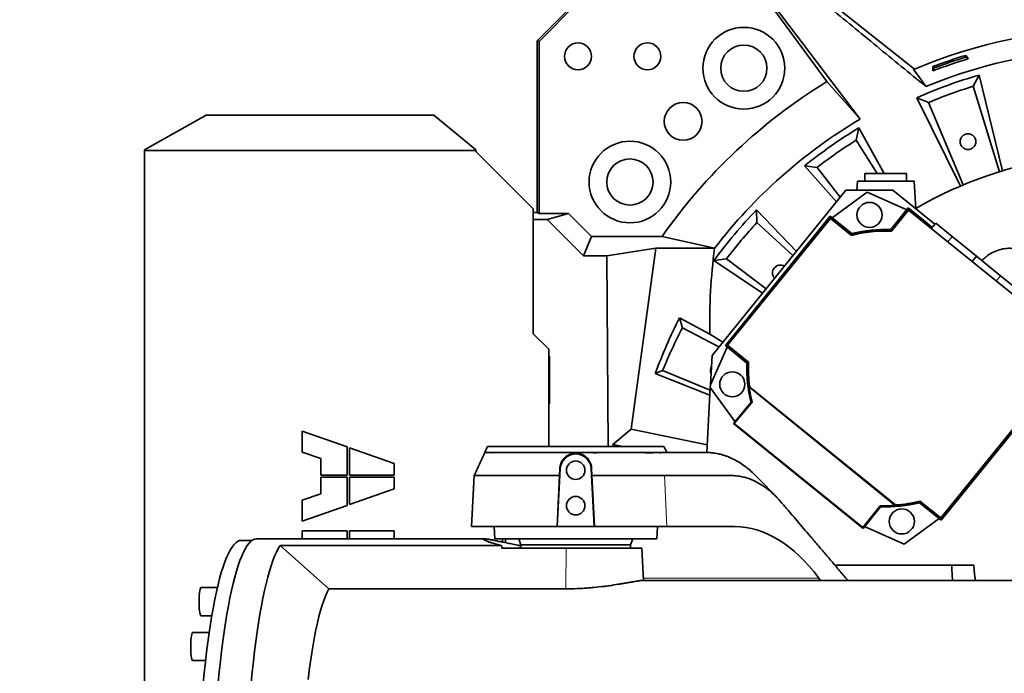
# Model space of a CAD drawing. Header units: millimetres. Extents: x 0 to 14900, y 0 to 10500.
# Tile 31 of 47: x 9917 to 10555, y 6565 to 6989. Entities that reach past the tile are written whole.
import ezdxf

# ---------------------------------------------------------------- set-up
doc = ezdxf.new("R2010")
doc.units = ezdxf.units.MM
doc.header["$LTSCALE"] = 25
doc.layers.add('THICK_LINE', color=7, linetype='Continuous')
doc.styles.add('SLDTEXTSTYLE0', font='TXT', dxfattribs={"width": 0.605})
doc.dimstyles.new('SLDDIMSTYLE2', dxfattribs={"dimtxt": 87.5, "dimasz": 87.5, "dimexe": 0, "dimexo": 0.0625, "dimgap": 21.875, "dimtad": 1, "dimdec": 4, "dimlfac": 25, "dimzin": 12, "dimdsep": 46, "dimtxsty": 'SLDTEXTSTYLE0', "dimsah": 1, "dimcen": 0.09, "dimadec": 1, "dimazin": 3, "dimtfac": 1, "dimtofl": 0, "dimtmove": 0, "dimatfit": 3, "dimfxl": 1, "dimfrac": 2, "dimtolj": 1, "dimtzin": 12, "dimarcsym": 0})

# ---------------------------------------------------------------- blocks, each defined once
blk = doc.blocks.new('_D_6')
at = {"layer": 'THICK_LINE'}
for p, q in [((7902.03, 7121.67), (7616.02, 7172.1)), ((13399.94, 6640.66), (13690.36, 6640.66))]:
    blk.add_line(p, q, dxfattribs=at)
blk.add_arc((10629.94, 6640.66), 3022.92, 0, 170, dxfattribs=at)
for points in [[(7652.95, 7165.58), (7681.67, 7249.18), (7657.11, 7253.87)], [(13652.86, 6640.66), (13664.1, 6728.33), (13639.1, 6727.97)]]:
    blk.add_solid(points, dxfattribs=at)
at = {"layer": 'THICK_LINE', "insert": (10779.39, 9775.28), "char_height": 87.5, "attachment_point": 1, "rotation": 355, "style": 'SLDTEXTSTYLE0'}
blk.add_mtext('170°', dxfattribs=at)
blk = doc.blocks.new('_D_7')
at = {"layer": 'THICK_LINE'}
for p, q in [((13399.94, 6640.66), (13690.36, 6640.66)), ((7902.03, 6159.65), (7616.02, 6109.22))]:
    blk.add_line(p, q, dxfattribs=at)
blk.add_arc((10629.94, 6640.66), 3022.92, 190, 0, dxfattribs=at)
for points in [[(13652.86, 6640.66), (13639.1, 6553.35), (13664.1, 6552.99)], [(7652.95, 6115.74), (7657.11, 6027.45), (7681.67, 6032.14)]]:
    blk.add_solid(points, dxfattribs=at)
at = {"layer": 'THICK_LINE', "insert": (10759.73, 3730.77), "char_height": 87.5, "attachment_point": 1, "rotation": 5, "style": 'SLDTEXTSTYLE0'}
blk.add_mtext('170°', dxfattribs=at)

msp = doc.modelspace()

# ---------------------------------------------------------------- linework, layer by layer
at = {"color": 7, "linetype": 'Continuous', "lineweight": 35}
for p, q in [((10277.7111867, 7001.0790536), (10252.4657133, 6975.8335802)), ((10278.1740557, 6999.9615889), (10253.583178, 6975.3707112)), ((10403.1017851, 6999.9615889), (10440.1732527, 6949.3141459)), ((10461.8083751, 6924.9588988), (10406.0078645, 6998.4873246)), ((10496.9265305, 6957.4132574), (10442.0311011, 7001.0790536)), ((10253.583178, 6975.3707112), (10252.4657133, 6975.8335802)), ((10252.4657133, 6864.4742354), (10252.4657133, 6975.8335802)), ((10253.583178, 6975.3707112), (10253.583178, 6863.6362859)), ((10530.2662543, 6966.3390435), (10530.1730349, 6965.1618889)), ((10532.1130565, 6964.2114821), (10530.1730349, 6965.1618889)), ((10508.9878459, 6959.053816), (10509.78299, 6958.1808162)), ((10509.78299, 6958.1808162), (10508.8325832, 6956.2407946)), ((10538.8724922, 6953.5627182), (10534.9914586, 6946.2663865)), ((10554.0871485, 6891.3600046), (10538.8724922, 6953.5627182)), ((10461.8083751, 6924.9588988), (10440.1732527, 6949.3141459)), ((10552.1908699, 6890.8752298), (10534.9914586, 6946.2663865)), ((10498.4742191, 6938.8589493), (10506.1372549, 6935.7643153)), ((10498.4742191, 6938.8589493), (10526.8297304, 6881.3734016)), ((10506.1372549, 6935.7643153), (10528.5664906, 6882.2766589)), ((10037.8860829, 6927.6063248), (9997.8860829, 6904.9486302)), ((10185.301635, 6927.6063248), (10037.8860829, 6927.6063248)), ((10212.3968569, 6905.3504774), (10185.301635, 6927.6063248)), ((10460.9884785, 6919.3451079), (10459.1281175, 6911.2929073)), ((10477.2706223, 6889.6600043), (10460.9884785, 6919.3451079)), ((10472.7774627, 6889.6600043), (10459.1281175, 6911.2929073)), ((9997.8860829, 6904.546783), (9997.8860829, 6904.9486302)), ((9997.8860829, 6904.546783), (9997.8860829, 6376.7732257)), ((9997.8860829, 6904.546783), (10212.6414699, 6904.546783)), ((10212.3968569, 6905.3504774), (10212.6414699, 6904.546783)), ((10249.8860829, 6866.6600043), (10212.8860829, 6903.6600043)), ((10425.7723586, 6894.6865152), (10433.975233, 6893.6806679)), ((10425.7723586, 6894.6865152), (10446.3653514, 6871.2091982)), ((10433.975233, 6893.6806679), (10448.9260589, 6874.3714087)), ((10464.8847626, 6889.6600043), (10464.8847626, 6884.6600043)), ((10478.3847626, 6889.6600043), (10464.8847626, 6889.6600043)), ((10491.8847626, 6889.6600043), (10478.3847626, 6889.6600043)), ((10491.8847626, 6884.6600043), (10491.8847626, 6889.6600043)), ((10460.0351285, 6884.6600043), (10459.6274318, 6878.8296701)), ((10496.7343966, 6884.6600043), (10460.0351285, 6884.6600043)), ((10497.9856571, 6866.7661459), (10496.7343966, 6884.6600043)), ((10452.5362879, 6878.8296701), (10365.7547044, 6771.6633395)), ((10466.349046, 6877.4761572), (10443.6308785, 6860.9704423)), ((10483.0884453, 6878.8296701), (10452.5362879, 6878.8296701)), ((10492.002498, 6866.0545044), (10466.349046, 6877.4761572)), ((10510.2630576, 6856.824103), (10483.0884453, 6878.8296701)), ((10249.8860829, 6785.6600043), (10249.8860829, 6866.6600043)), ((10249.8860829, 6864.4742354), (10252.4657133, 6864.4742354)), ((10253.583178, 6863.6362859), (10252.4657133, 6864.4742354)), ((10253.583178, 6863.6362859), (10272.7965146, 6863.6362859)), ((10258.8480468, 6859.8916991), (10272.7965146, 6863.6362859)), ((10272.7965146, 6863.6362859), (10287.5737938, 6848.8590067)), ((10394.6144674, 6866.1355683), (10394.9015596, 6857.8762429)), ((10420.4218785, 6839.1716773), (10394.6144674, 6866.1355683)), ((10493.0142534, 6867.3039182), (10481.6864863, 6853.3152909)), ((10493.1329474, 6866.17462), (10482.0571231, 6852.497116)), ((10482.1478719, 6852.2960389), (10493.1620789, 6865.8974519)), ((10493.1329474, 6866.17462), (10493.0142534, 6867.3039182)), ((10503.8671666, 6858.5154024), (10493.0142534, 6867.3039182)), ((10503.3727564, 6857.8825862), (10493.1329474, 6866.17462)), ((10493.1620789, 6865.8974519), (10575.5395509, 6799.1894904)), ((10258.8480468, 6859.8916991), (10249.8860829, 6859.8916991)), ((10282.3916181, 6836.3481278), (10258.8480468, 6859.8916991)), ((10442.3814647, 6861.9821977), (10374.4148625, 6778.0504339)), ((10442.5001587, 6860.8528995), (10375.5441607, 6778.1691279)), ((10375.8213288, 6778.1982594), (10442.5292903, 6860.5757313)), ((10418.1590144, 6836.3772728), (10394.9015596, 6857.8762429)), ((10442.5001587, 6860.8528995), (10442.3814647, 6861.9821977)), ((10456.370092, 6850.6544307), (10442.3814647, 6861.9821977)), ((10456.1776627, 6849.7770751), (10442.5001587, 6860.8528995)), ((10442.5292903, 6860.5757313), (10456.1307032, 6849.5615243)), ((10503.3727564, 6857.8825862), (10503.2514113, 6857.7272716)), ((10503.3727564, 6857.8825862), (10503.8671666, 6858.5154024)), ((10503.8671666, 6858.5154024), (10508.5571726, 6854.7175104)), ((10510.759794, 6857.4375213), (10507.9278522, 6853.9403644)), ((10510.759794, 6857.4375213), (10521.4677339, 6848.7664025)), ((10456.1776627, 6849.7770751), (10456.370092, 6850.6544307)), ((10482.0571231, 6852.497116), (10481.6864863, 6853.3152909)), ((10282.3916181, 6836.3481278), (10287.5737938, 6848.8590067)), ((10287.5737938, 6848.8590067), (10333.3868512, 6848.8590067)), ((10367.4437531, 6841.1600043), (10333.3868512, 6848.8590067)), ((10521.4677339, 6848.7664025), (10537.1827567, 6836.040628)), ((10297.6340871, 6836.3481278), (10329.3552175, 6841.1600043)), ((10313.299826, 6723.8845255), (10329.3552175, 6841.1600043)), ((10367.4437531, 6841.1600043), (10329.3552175, 6841.1600043)), ((10297.6340871, 6836.3481278), (10282.3916181, 6836.3481278)), ((10298.5060809, 6712.6600043), (10297.6340871, 6836.3481278)), ((10366.9804211, 6833.2025943), (10375.1641218, 6834.3540805)), ((10366.9804211, 6833.2025943), (10398.5240658, 6812.1301306)), ((10375.1641218, 6834.3540805), (10400.7596206, 6814.8908109)), ((10537.1827567, 6836.040628), (10534.3508149, 6832.5434711)), ((10537.1827567, 6836.040628), (10552.8977795, 6823.3148534)), ((10552.8977795, 6823.3148534), (10563.6057194, 6814.6437347)), ((10344.7238688, 6796.0676442), (10346.6887186, 6789.6566508)), ((10344.7238688, 6796.0676442), (10364.3959121, 6785.3468253)), ((10370.2760609, 6777.2467497), (10346.6887186, 6789.6566508)), ((10259.8860829, 6775.6600043), (10249.8860829, 6785.6600043)), ((10372.7362164, 6780.2847888), (10364.3959121, 6785.3468253)), ((10259.8860829, 6712.6600043), (10259.8860829, 6775.6600043)), ((10375.6642762, 6777.0386785), (10364.7519231, 6752.5291321)), ((10375.5441607, 6778.1691279), (10374.4148625, 6778.0504339)), ((10374.4148625, 6778.0504339), (10388.4034898, 6766.7226668)), ((10375.5441607, 6778.1691279), (10389.2216646, 6767.0933036)), ((10389.4227418, 6767.1840524), (10375.8213288, 6778.1982594)), ((10259.8860829, 6770.6613247), (10260.4088404, 6771.1840821)), ((10259.8860829, 6771.1840821), (10260.4088404, 6771.1840821)), ((10260.4088404, 6771.1840821), (10260.4088404, 6740.1359265)), ((10365.7547044, 6771.6633395), (10364.7519231, 6752.5291321)), ((10389.2216646, 6767.0933036), (10388.4034898, 6766.7226668)), ((10328.9715457, 6759.8240326), (10333.7118013, 6761.8275619)), ((10333.7118013, 6761.8275619), (10364.5774554, 6749.2000894)), ((10364.3989678, 6745.7943443), (10328.9715457, 6759.8240326)), ((10364.6617413, 6750.8083603), (10362.4519875, 6708.6437459)), ((10364.7519231, 6752.5291321), (10364.6617413, 6750.8083603)), ((10364.6617413, 6750.8083603), (10380.7483383, 6728.667059)), ((10389.9556553, 6750.9904335), (10390.0046519, 6751.0181382)), ((10484.6013486, 6674.3478622), (10389.9556553, 6750.9904335)), ((10484.6182609, 6674.4015483), (10390.0046519, 6751.0181382)), ((10484.6818587, 6674.6036257), (10390.1890906, 6751.1223605)), ((10580.8612714, 6748.5567017), (10514.1533099, 6666.1792298)), ((10514.1824415, 6665.9020617), (10581.1384395, 6748.5858333)), ((10514.3011355, 6664.7727635), (10582.2677377, 6748.7045273)), ((10391.06435, 6741.4062725), (10379.736583, 6727.4176452)), ((10380.192565, 6727.4655708), (10391.7617184, 6741.2531509)), ((10391.7617184, 6741.2531509), (10391.06435, 6741.4062725)), ((10259.8860829, 6740.658684), (10260.4088404, 6740.1359265)), ((10260.4088404, 6740.1359265), (10259.8860829, 6740.1359265)), ((10100.0497626, 6722.4700043), (10100.0497626, 6708.9700043)), ((10129.1422626, 6712.3007934), (10100.0497626, 6722.4700043)), ((10301.3847626, 6713.8148167), (10313.299826, 6723.8845255)), ((10362.7158982, 6713.6794621), (10313.299826, 6723.8845255)), ((10380.192565, 6727.4655708), (10379.736583, 6727.4176452)), ((10379.736583, 6727.4176452), (10463.6683468, 6659.4510429)), ((10463.6204212, 6659.907025), (10380.192565, 6727.4655708)), ((10129.1422626, 6694.0525043), (10129.1422626, 6712.3007934)), ((10130.6272626, 6711.7817153), (10130.6272626, 6694.0525043)), ((10159.7197626, 6701.6125043), (10130.6272626, 6711.7817153)), ((10334.598151, 6712.6600043), (10220.1713742, 6712.6600043)), ((10301.3847626, 6713.8148167), (10301.3929039, 6712.6600043)), ((10307.9340288, 6712.6600043), (10301.3847626, 6713.8148167)), ((10100.0497626, 6708.9700043), (10112.1997626, 6704.7230021)), ((10112.1997626, 6704.7230021), (10112.1997626, 6694.0525043)), ((10218.3819764, 6708.6600045), (10218.3606943, 6708.6051598)), ((10218.3819764, 6708.6600045), (10329.6477032, 6708.6600045)), ((10329.6477032, 6708.6600045), (10329.2753915, 6708.6347357)), ((10331.5184433, 6708.6330262), (10331.3113569, 6708.6600045)), ((10331.3113569, 6708.6600045), (10332.8008492, 6708.6600045)), ((10331.5184433, 6708.6330262), (10331.9114587, 6708.5589101)), ((10332.6775014, 6708.5589101), (10332.8100066, 6708.6385975)), ((10359.0945364, 6708.6600043), (10356.8515071, 6708.6600043)), ((10361.962271, 6708.6600043), (10359.0945364, 6708.6600043)), ((10362.0023437, 6708.6600043), (10361.962271, 6708.6600043)), ((10159.7197626, 6694.0525043), (10159.7197626, 6701.6125043)), ((10267.3418849, 6698.1863292), (10265.3752136, 6660.6600043)), ((10266.9446497, 6693.6600042), (10267.0726219, 6698.2004407)), ((10289.3943116, 6660.6600043), (10287.4276403, 6698.1863292)), ((10287.6969301, 6698.2004421), (10287.8247682, 6693.6600044)), ((10112.1997626, 6694.0525043), (10129.1422626, 6694.0525043)), ((10112.1997626, 6692.5675043), (10112.1997626, 6681.8970066)), ((10129.1422626, 6692.5675043), (10112.1997626, 6692.5675043)), ((10129.1422626, 6674.3192153), (10129.1422626, 6692.5675043)), ((10130.6272626, 6694.0525043), (10159.7197626, 6694.0525043)), ((10130.6272626, 6692.5675043), (10130.6272626, 6674.8382934)), ((10159.7197626, 6692.5675043), (10130.6272626, 6692.5675043)), ((10159.7197626, 6685.0075043), (10159.7197626, 6692.5675043)), ((10211.6036723, 6693.7559143), (10209.8691892, 6660.6600043)), ((10266.9445345, 6693.6559978), (10265.2924985, 6660.6600043)), ((10289.4770267, 6660.6600043), (10287.8249338, 6693.6571334)), ((10336.0745218, 6693.6600127), (10334.922579, 6693.6603909)), ((10130.6272626, 6674.8382934), (10159.7197626, 6685.0075043)), ((10112.1997626, 6681.8970066), (10100.0497626, 6677.6500043)), ((10100.0497626, 6677.6500043), (10100.0497626, 6664.1500043)), ((10100.0497626, 6664.1500043), (10129.1422626, 6674.3192153)), ((10474.7013473, 6674.0899637), (10463.6204212, 6659.907025)), ((10463.6683468, 6659.4510429), (10474.9961139, 6673.4396702)), ((10474.7013473, 6674.0899637), (10474.9961139, 6673.4396702)), ((10484.6182609, 6674.4015483), (10484.6013486, 6674.3478622)), ((10500.5049375, 6676.977886), (10500.3125082, 6676.1005305)), ((10500.3125082, 6676.1005305), (10514.3011355, 6664.7727635)), ((10500.5049375, 6676.977886), (10514.1824415, 6665.9020617)), ((10514.1533099, 6666.1792298), (10500.551897, 6677.1934369)), ((10490.3335542, 6649.278804), (10513.0517217, 6665.7845188)), ((10514.1824415, 6665.9020617), (10514.3011355, 6664.7727635)), ((10209.8691892, 6660.6600043), (10265.2924985, 6660.6600043)), ((10224.4655003, 6660.6600043), (10224.8847626, 6652.6600043)), ((10265.2924985, 6660.6600043), (10265.3752136, 6660.6600043)), ((10265.3752136, 6660.6600043), (10289.3943116, 6660.6600043)), ((10289.3943116, 6660.6600043), (10289.4770267, 6660.6600043)), ((10289.4770267, 6660.6600043), (10336.4352136, 6660.6600043)), ((10329.8847626, 6652.6600043), (10330.3040248, 6660.6600043)), ((10336.4352136, 6660.6600043), (10380.6314935, 6660.6600043)), ((10463.6204212, 6659.907025), (10463.6683468, 6659.4510429)), ((10464.6801022, 6660.7004567), (10490.3335542, 6649.278804)), ((10218.0252586, 6652.6600043), (10070.512814, 6652.6600043)), ((10100.0497626, 6657.9400043), (10100.0497626, 6652.6600043)), ((10129.1422626, 6657.9400043), (10100.0497626, 6657.9400043)), ((10129.1422626, 6652.6600043), (10129.1422626, 6657.9400043)), ((10130.6272626, 6657.9400043), (10130.6272626, 6652.6600043)), ((10159.7197626, 6657.9400043), (10130.6272626, 6657.9400043)), ((10159.7197626, 6652.6600043), (10159.7197626, 6657.9400043)), ((10329.8847626, 6652.6600043), (10224.8847626, 6652.6600043)), ((10229.8847626, 6652.6600043), (10229.8847626, 6650.5490661)), ((10231.8847626, 6652.6600043), (10231.8847626, 6650.1385769)), ((10240.4288816, 6652.6600043), (10241.8847626, 6648.6600043)), ((10312.8847626, 6648.6600043), (10314.3406435, 6652.6600043)), ((10067.5859993, 6651.6600043), (10060.617575, 6651.6600043)), ((10229.3400798, 6648.228231), (10085.7133429, 6648.228231)), ((10085.7133429, 6648.228231), (10117.341348, 6620.1754881)), ((10229.4099824, 6646.6600043), (10271.2372096, 6646.6600043)), ((10241.8847626, 6648.6600043), (10241.8847626, 6646.6600043)), ((10312.8847626, 6648.6600043), (10241.8847626, 6648.6600043)), ((10312.8847626, 6646.6600043), (10312.8847626, 6648.6600043)), ((10321.2953548, 6625.6600043), (10320.194585, 6646.6637953)), ((10445.3309595, 6635.6600043), (10535.5171304, 6635.6600043)), ((10434.9602256, 6627.2318985), (10436.1303992, 6625.6600043)), ((10045.0545162, 6621.0276026), (10034.4847352, 6621.0276026)), ((10117.341348, 6620.1754881), (10271.036826, 6620.1754881)), ((10610.8937071, 6625.6600043), (10320.8176058, 6625.6600043)), ((10034.4847352, 6602.7576026), (10041.4330209, 6602.7576026)), ((10039.7331207, 6591.9130597), (10029.092044, 6591.9130597)), ((10029.092044, 6573.6430597), (10037.3834274, 6573.6430597))]:
    msp.add_line(p, q, dxfattribs=at)
at = {"color": 8, "linetype": 'Continuous', "lineweight": 18}
for p, q in [((10521.4677339, 6848.7664025), (10518.6357921, 6845.2692457)), ((10552.8977795, 6823.3148534), (10550.0658377, 6819.8176966)), ((10267.3418849, 6698.1863292), (10267.0726219, 6698.2004407)), ((10287.4276403, 6698.1863292), (10287.6969301, 6698.2004421)), ((10336.4352136, 6660.6600043), (10334.9225876, 6693.6602017)), ((10271.2372096, 6646.6600043), (10271.036826, 6620.1754881)), ((10321.2129747, 6627.2318985), (10434.9602256, 6627.2318985))]:
    msp.add_line(p, q, dxfattribs=at)
at = {"color": 7, "linetype": 'Continuous', "lineweight": 35, "flags": 128}
for points in [[(10530.2662543, 6966.3390435), (10531.1890237, 6965.2755672), (10532.1130565, 6964.2114821)], [(10508.8325832, 6956.2407946), (10508.9105271, 6957.6479329), (10508.9878459, 6959.053816)], [(10496.4861942, 6957.2280645), (10500.4264397, 6951.6814908), (10504.3634695, 6946.1431273)], [(10070.512814, 6652.6600043), (10069.2838077, 6652.4840306), (10068.0569011, 6651.9564099), (10066.8341903, 6651.0780437), (10065.6177645, 6649.8504328), (10064.4097017, 6648.2756745), (10063.212066, 6646.3564591), (10062.0269035, 6644.0960657), (10060.8562391, 6641.4983561), (10059.7020728, 6638.5677685), (10058.5663764, 6635.3093096), (10057.4510903, 6631.7285466), (10056.3581199, 6627.8315971), (10055.2893326, 6623.6251189), (10054.2465544, 6619.1162988), (10053.2315668, 6614.3128401), (10052.2461039, 6609.2229493), (10051.2918494, 6603.8553224), (10050.3704336, 6598.2191299), (10049.4834307, 6592.3240012), (10048.6323561, 6586.1800081), (10047.818664, 6579.7976473), (10047.0437444, 6573.1878231), (10046.3089213, 6566.3618283), (10045.6154502, 6559.3313249)], [(10035.8410721, 6558.7843767), (10036.5311769, 6565.7807515), (10037.2624329, 6572.5736104), (10038.0335907, 6579.1513481), (10038.8433329, 6585.5027265), (10039.690276, 6591.6168945), (10040.5729731, 6597.483406), (10041.489916, 6603.0922383), (10042.4395382, 6608.4338087), (10043.4202173, 6613.4989914), (10044.4302778, 6618.2791324), (10045.467994, 6622.766065), (10046.531593, 6626.9521233), (10047.6192577, 6630.8301556), (10048.7291297, 6634.3935363), (10049.859313, 6637.6361774), (10051.0078766, 6640.5525389), (10052.1728582, 6643.1376382), (10053.3522675, 6645.3870588), (10054.5440894, 6647.2969576), (10055.7462878, 6648.8640715), (10056.9568087, 6650.0857232), (10058.1735839, 6650.9598254), (10059.3945347, 6651.4848848), (10060.617575, 6651.6600043)], [(10085.7133429, 6648.228231), (10084.5169957, 6646.3014543), (10083.3331545, 6644.034153), (10082.1638388, 6641.4301943), (10081.0110429, 6638.4940198), (10079.8767331, 6635.2306377), (10078.7628443, 6631.6456142), (10077.6712763, 6627.7450642), (10076.6038911, 6623.5356409), (10075.5625092, 6619.0245241), (10074.5489069, 6614.2194085), (10073.5648131, 6609.1284899), (10072.6119064, 6603.760452), (10071.691812, 6598.1244508), (10070.8060995, 6592.2300995), (10069.9562794, 6586.0874521), (10069.1438014, 6579.7069859), (10068.3700513, 6573.099584), (10067.6363489, 6566.2765165), (10066.9439455, 6559.2494214)], [(10535.5171304, 6635.6600043), (10536.0157617, 6629.7576801), (10536.5828333, 6625.6600043)], [(10034.4847352, 6621.0276026), (10034.3379476, 6620.9708425), (10034.0850793, 6620.5980483), (10033.8475696, 6619.8907086), (10033.6345457, 6618.8760062), (10033.4541942, 6617.5929356), (10033.3134458, 6616.0908043), (10033.2177093, 6614.4273385), (10033.170664, 6612.6664642), (10033.1741177, 6610.8758508), (10033.2279376, 6609.1243107), (10033.3300557, 6607.4791544), (10033.4765473, 6606.0036045), (10033.6617831, 6604.7543655), (10033.8786445, 6603.7794449)], [(10117.341348, 6620.1754881), (10116.2249907, 6618.0304105), (10115.1236349, 6615.540916), (10114.0394943, 6612.7120079), (10112.9747476, 6609.5493717), (10111.9315347, 6606.0593635), (10110.9119524, 6602.2489975), (10109.9180497, 6598.1259317), (10108.9518242, 6593.6984526), (10108.0152177, 6588.9754584), (10107.1101127, 6583.9664414), (10106.2383282, 6578.6814685), (10105.4016162, 6573.1311614), (10104.6016585, 6567.326675), (10103.8400628, 6561.279675)], [(10033.8786445, 6603.7794449), (10034.1187976, 6603.1163084), (10034.3730135, 6602.79044), (10034.4847352, 6602.7576026)], [(10029.092044, 6591.9130597), (10028.9182158, 6591.8333608), (10028.6665131, 6591.4244665), (10028.4311633, 6590.6832955), (10028.2212109, 6589.6383308), (10028.044724, 6588.3297297), (10027.9084851, 6586.807781), (10027.8177297, 6585.1309725), (10027.7759454, 6583.3637428), (10027.7847381, 6581.5740056), (10027.8437698, 6579.8305395), (10027.950772, 6578.200345), (10028.1016327, 6576.7460695), (10028.2905543, 6575.5236), (10028.5102767, 6574.5799153), (10028.752356, 6573.9512808), (10029.0074894, 6573.6618543), (10029.092044, 6573.6430597)]]:
    msp.add_lwpolyline(points, dxfattribs=at)
at = {"color": 7, "linetype": 'Continuous', "lineweight": 35}
for centre, radius in [((10386.380191, 6958.0013404), 26.5), ((10278.8847626, 6965.6600043), 8.75), ((10323.8847626, 6965.6600043), 8.75), ((10386.380191, 6958.0013404), 15), ((10347.0420501, 6923.5027168), 12.25), ((10531.7249814, 6910.3517865), 5.1), ((10312.5434265, 6884.1645759), 26.5), ((10312.5434265, 6884.1645759), 15), ((10467.8884538, 6862.8296701), 8.135), ((10378.8891106, 6752.9246343), 8.135), ((10277.3847626, 6697.1600043), 6), ((10277.3847626, 6674.1600043), 6), ((10488.7941464, 6663.925291), 8.135)]:
    msp.add_circle(centre, radius, dxfattribs=at)
for centre, radius, start, end in [((10629.8847626, 6640.6600043), 343.5265853, 79.2583582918, 112.8500639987), ((10629.8847626, 6640.6600043), 330.2658527, 78.8261467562, 112.3374842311), ((10629.8847626, 6640.6600043), 340.5740503, 107.0077921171, 110.7922078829), ((10629.8847626, 6640.6600043), 339.4759222, 107.080950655, 110.719049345), ((10629.8847626, 6640.6600043), 338.00128, 106.813916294, 110.986083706), ((10629.8847626, 6640.6600043), 325.8701302, 106.2178345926, 113.7821654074), ((10629.8847626, 6640.6600043), 362.2952333, 121.5765915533, 144.9237063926), ((10629.8847626, 6640.6600043), 320, 107.25, 112.75), ((10629.8847626, 6640.6600043), 330.2658527, 120.5914123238, 142.62085225), ((10629.8847626, 6640.6600043), 325.8701302, 121.2178345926, 128.7821654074), ((10629.8847626, 6640.6600043), 320, 122.25, 127.75), ((10629.8847626, 6640.6600043), 262, 75.9737498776, 120.2319095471), ((10629.8847626, 6640.6600043), 325.8701302, 136.2178345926, 143.7821654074), ((10629.8847626, 6640.6600043), 320, 137.25, 142.75), ((10478.3413001, 6763.3774806), 89, 87.5486848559, 104.4513151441), ((10478.3413001, 6763.3774806), 89.197067, 87.6124483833, 104.3875516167), ((10478.3413001, 6763.3774806), 90, 87.8698976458, 104.1301023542), ((10410.0300074, 6825.1400483), 5.1, 59.5063795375, 222.4936204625), ((10629.8847626, 6640.6600043), 320, 152.25, 157.75), ((10478.3413001, 6763.3774806), 89.197067, 177.6124483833, 187.9646558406), ((10478.3413001, 6763.3774806), 89, 177.5486848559, 187.9146599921), ((10369.7744277, 6761.9514454), 5.1, 149.4693690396, 204.5306309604), ((10478.3413001, 6763.3774806), 90, 177.8698976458, 194.1301023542), ((10493.1167835, 6588.1577814), 300, 155.4802168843, 156.3171250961), ((10061.6527416, 6588.1577814), 300, 23.6828749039, 24.5197831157), ((10277.3847626, 6697.6600043), 10.05666, 3, 177), ((10478.3413001, 6763.3774806), 90, 267.8698976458, 284.1301023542), ((10478.3413001, 6763.3774806), 89.197067, 274.0353441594, 284.3875516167), ((10478.3413001, 6763.3774806), 89, 274.0853400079, 284.4513151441)]:
    msp.add_arc(centre, radius, start, end, dxfattribs=at)
for centre, major_axis, ratio, start_param, end_param in [((10629.8847626, 6794.0320721), (0, 306.6983704), 0.8659823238, 1.4165229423, 1.5991186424), ((10629.8847626, 6650.4655921), (0, 320.30138), 0.999531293, 1.0988976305, 1.2223652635), ((10477.3731264, 6762.1818856), (55.4666333, 68.4955877), 0.9998476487, 2.3787290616, 2.4911609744), ((10477.3731264, 6762.1818856), (55.4666333, 68.4955877), 0.9998476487, 3.7920243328, 3.9044562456), ((10214.7268829, 6510.6600043), (9.8906175, 149.9517985), 0.3844434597, 0.0026008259, 0.0253519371), ((10389.6195906, 6510.6600043), (-12.9305036, 149.8304183), 0.5514573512, 5.5549515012, 6.2356299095), ((10277.3847626, 7459.1765402), (8.6855035, 1144.8681127), 0.0518557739, 2.3583240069, 2.3602664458), ((10277.3847626, 7459.1765402), (-8.6855035, 1144.8681127), 0.0518557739, 2.3575372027, 2.3594796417), ((10629.8847626, 6636.175831), (0, 108.7662599), 0.9991497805, 1.5755388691, 1.6676303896)]:
    msp.add_ellipse(centre, major_axis=major_axis, ratio=ratio, start_param=start_param, end_param=end_param, dxfattribs=at)
for points, knots in [([(10441.01809, 6998.1782353), (10451.5424454, 6989.5282292), (10472.5918537, 6972.2276435), (10493.7726969, 6954.8381582), (10504.3634695, 6946.1431273)], [0, 0, 0, 0, 0.499983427, 1, 1, 1, 1]), ([(10212.8860829, 6903.6600043), (10212.8444086, 6903.8083924), (10212.7614985, 6904.1036067), (10212.6813381, 6904.3995795), (10212.6414699, 6904.546783)], [0, 0, 0, 0, 0.5026451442, 1, 1, 1, 1]), ([(10632.4385807, 6762.8047132), (10631.5641762, 6763.6699997), (10628.6616644, 6766.542245), (10624.9483513, 6770.6301454), (10621.3237626, 6774.8072669), (10618.8915529, 6777.7572716), (10616.579557, 6780.6911059), (10614.1631581, 6783.895198), (10611.4299269, 6787.6707335), (10608.5890538, 6791.7433331), (10605.740089, 6795.9243621), (10602.9536285, 6800.0522728), (10600.0657463, 6804.3095824), (10597.2301576, 6808.4158033), (10594.6127343, 6812.0920859), (10592.4547696, 6815.0239274), (10590.7351535, 6817.3044318), (10589.429967, 6819.0137664), (10588.3468273, 6820.4209364), (10587.3452771, 6821.7147401), (10586.1300131, 6823.2738765), (10584.4947646, 6825.3076207), (10582.3907473, 6827.7478158), (10579.9608394, 6830.3081658), (10577.6032357, 6832.559097), (10575.5563779, 6834.3107707), (10573.9095633, 6835.5837972), (10572.434539, 6836.6122785), (10571.0543038, 6837.4786162), (10569.4896985, 6838.3559771), (10567.6797886, 6839.2206097), (10565.4613176, 6840.0647824), (10562.8838802, 6840.7692028), (10559.7386849, 6841.2056033), (10556.0267805, 6841.1386539), (10551.8436705, 6840.2865597), (10547.4245287, 6838.4222302), (10543.5917337, 6835.9980192), (10541.510981, 6833.9881031), (10540.6963698, 6833.2012243)], [0, 0, 0, 0, 0.0319913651, 0.106192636, 0.1394157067, 0.1707118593, 0.2000804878, 0.2304732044, 0.2672384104, 0.3101100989, 0.3477183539, 0.3884293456, 0.4318314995, 0.4742039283, 0.5101025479, 0.5399515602, 0.5589821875, 0.5749479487, 0.5879533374, 0.5983619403, 0.612232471, 0.6313509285, 0.6554132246, 0.6839094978, 0.7110783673, 0.7287645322, 0.744155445, 0.7573747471, 0.7684950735, 0.7797502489, 0.7960683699, 0.8118736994, 0.8308908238, 0.8533260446, 0.8792888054, 0.9086979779, 0.9412731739, 0.9770085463, 1, 1, 1, 1]), ([(10218.3650911, 6708.6164905), (10217.2626645, 6706.1424635), (10215.0180989, 6701.1052884), (10212.7220519, 6696.1064665), (10211.5537167, 6693.5628343)], [0, 0, 0, 0, 0.491153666, 1, 1, 1, 1]), ([(10218.3800598, 6708.5977807), (10218.3825738, 6708.6015945), (10218.3885657, 6708.6106846), (10218.5907034, 6708.6271323), (10218.7080325, 6708.6366793)], [0, 0, 0, 0, 0.4195582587, 1, 1, 1, 1]), ([(10219.0173482, 6708.6391816), (10218.9600891, 6708.6400624), (10218.8455708, 6708.6418242), (10218.7538786, 6708.6383942), (10218.7080325, 6708.6366793)], [0, 0, 0, 0, 0.5000001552, 1, 1, 1, 1]), ([(10219.0173482, 6708.6391816), (10219.3981342, 6708.6208054), (10220.1602453, 6708.5840271), (10221.6510435, 6708.5672864), (10222.3969699, 6708.5589101)], [0, 0, 0, 0, 0.4996463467, 1, 1, 1, 1]), ([(10222.3969699, 6708.5589101), (10222.6485298, 6708.5578727), (10223.1516498, 6708.555798), (10223.7203656, 6708.5578727), (10224.0047236, 6708.5589101)], [0, 0, 0, 0, 0.4999998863, 1, 1, 1, 1]), ([(10224.0047236, 6708.5589101), (10224.1407576, 6708.559828), (10225.5460027, 6708.56931), (10228.7221614, 6708.6099261), (10233.9693714, 6708.6054723), (10239.7305968, 6708.5899952), (10245.7428361, 6708.6154765), (10252.0078117, 6708.6027737), (10256.3924468, 6708.5730197), (10258.4716921, 6708.5589101)], [0, 0, 0, 0, 0.01989633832, 0.20553123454, 0.39119074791, 0.54702927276, 0.70351211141, 0.85940196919, 1, 1, 1, 1]), ([(10258.4716921, 6708.5589101), (10258.6632349, 6708.5587101), (10259.0463204, 6708.5583103), (10259.4314351, 6708.5587101), (10259.6239924, 6708.5589101)], [0, 0, 0, 0, 0.4999999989, 1, 1, 1, 1]), ([(10259.6239924, 6708.5589101), (10261.5135299, 6708.5711403), (10265.3093523, 6708.595709), (10269.2247611, 6708.6229382), (10271.191103, 6708.6366128)], [0, 0, 0, 0, 0.4977939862, 1, 1, 1, 1]), ([(10267.0726219, 6698.2004407), (10267.21884, 6699.3834577), (10267.4386824, 6701.1621509), (10268.5814667, 6703.358886), (10270.0307021, 6705.2884662), (10272.4104854, 6707.1328523), (10275.7516901, 6708.2390786), (10279.2049175, 6708.2051204), (10282.434193, 6707.0736645), (10285.108361, 6704.9869042), (10286.9601516, 6702.1808824), (10287.6139204, 6699.7966746), (10287.6835177, 6698.4583556), (10287.6969301, 6698.2004421)], [0, 0, 0, 0, 0.1180629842, 0.1775104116, 0.2369340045, 0.3470148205, 0.4516137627, 0.5546859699, 0.6575973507, 0.7606652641, 0.8650483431, 0.9739928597, 1, 1, 1, 1]), ([(10280.3653712, 6708.6351924), (10278.8336516, 6708.6430698), (10275.7708357, 6708.6588213), (10272.7174734, 6708.6440147), (10271.191103, 6708.6366128)], [0, 0, 0, 0, 0.5001017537, 1, 1, 1, 1]), ([(10280.3653712, 6708.6351924), (10281.6072249, 6708.6200007), (10284.0977754, 6708.5895337), (10286.562009, 6708.5691366), (10287.7975112, 6708.5589101)], [0, 0, 0, 0, 0.4986262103, 1, 1, 1, 1]), ([(10287.7975112, 6708.5589101), (10288.4702054, 6708.5564838), (10289.8155933, 6708.5516312), (10291.1451713, 6708.5564838), (10291.80996, 6708.5589101)], [0, 0, 0, 0, 0.5000001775, 1, 1, 1, 1]), ([(10291.80996, 6708.5589101), (10292.5104129, 6708.5631929), (10295.5890359, 6708.582017), (10300.9145817, 6708.6008612), (10307.519702, 6708.586214), (10313.4862739, 6708.5668161), (10318.4610689, 6708.5780764), (10322.5617118, 6708.5558029), (10326.0028781, 6708.508363), (10328.1360909, 6708.5555907), (10329.1450815, 6708.6256833), (10329.2753915, 6708.6347357)], [0, 0, 0, 0, 0.0445314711, 0.1957242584, 0.3474934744, 0.498656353, 0.6370070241, 0.7522746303, 0.867778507, 0.9829237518, 1, 1, 1, 1]), ([(10331.3113569, 6708.6600045), (10331.0185253, 6708.6787661), (10330.4789556, 6708.7133363), (10329.9085447, 6708.6767396), (10329.6477032, 6708.6600045)], [0, 0, 0, 0, 0.5427129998, 1, 1, 1, 1]), ([(10331.9114587, 6708.5589101), (10332.0732128, 6708.5255008), (10332.3582152, 6708.4666354), (10332.5811109, 6708.531053), (10332.6775014, 6708.5589101)], [0, 0, 0, 0, 0.5675535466, 1, 1, 1, 1]), ([(10356.8515071, 6708.6600043), (10356.2410575, 6708.6600043), (10355.1870678, 6708.6600043), (10353.8565381, 6708.6600043), (10353.0385731, 6708.6600043), (10352.6523952, 6708.6600043), (10352.5428127, 6708.6600043), (10352.5310736, 6708.6600043), (10352.531066, 6708.6600043), (10352.5310526, 6708.6600043), (10352.5310258, 6708.6600043), (10352.5309723, 6708.6600043), (10352.5308653, 6708.6600043), (10352.5306514, 6708.6600043), (10352.5302234, 6708.6600043), (10352.5293677, 6708.6600043), (10352.5276568, 6708.6600043), (10352.5242372, 6708.6600043), (10352.5174072, 6708.6600043), (10352.5037836, 6708.6600043), (10352.4766818, 6708.6600043), (10352.4230598, 6708.6600043), (10352.3181393, 6708.6600043), (10352.1175842, 6708.6600043), (10351.7533812, 6708.6600043), (10351.1719433, 6708.6600043), (10350.5085792, 6708.6600043), (10349.8886089, 6708.6600043), (10349.3319483, 6708.6600043), (10348.6319153, 6708.6600043), (10347.78477, 6708.6600043), (10346.772823, 6708.6600043), (10345.6415059, 6708.6600043), (10344.5073108, 6708.6600043), (10343.4924249, 6708.6600043), (10342.6739661, 6708.6600043), (10341.9344932, 6708.6600043), (10341.1540882, 6708.6600043), (10340.3735854, 6708.6600043), (10339.5927831, 6708.6600043), (10338.8117425, 6708.6600043), (10338.0304203, 6708.6600043), (10337.24499, 6708.6600043), (10336.4788501, 6708.6600043), (10335.6867929, 6708.6600043), (10334.8251174, 6708.6600043), (10333.8499938, 6708.6600043), (10333.1559962, 6708.6600043), (10332.7977342, 6708.6600043)], [0, 0, 0, 0, 0.0586910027, 0.1013346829, 0.1279310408, 0.1373472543, 0.1384800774, 0.1384802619, 0.1384804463, 0.1384808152, 0.138481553, 0.1384830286, 0.1384859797, 0.1384918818, 0.1385036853, 0.1385272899, 0.1385744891, 0.1386688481, 0.1388574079, 0.1392338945, 0.1399843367, 0.1414750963, 0.1444161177, 0.1501361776, 0.1609284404, 0.1799222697, 0.2075568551, 0.2282440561, 0.2511452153, 0.276283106, 0.3221148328, 0.3679465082, 0.413778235, 0.4755467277, 0.5213754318, 0.5512643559, 0.5866054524, 0.6219465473, 0.6572876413, 0.6926287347, 0.7279698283, 0.7633109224, 0.7986520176, 0.8345273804, 0.8671747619, 0.9061897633, 0.9515723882, 1, 1, 1, 1]), ([(10378.2320666, 6705.0226676), (10377.624372, 6705.2899277), (10376.3713499, 6705.8409986), (10374.4222011, 6706.5621266), (10372.3507424, 6707.2171745), (10370.4482048, 6707.7020158), (10368.6209349, 6708.0757463), (10366.7760254, 6708.3674028), (10364.5251268, 6708.6080235), (10362.8882014, 6708.6417516), (10362.0023437, 6708.6600043)], [0, 0, 0, 0, 0.1140091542, 0.2350785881, 0.3632091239, 0.4984014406, 0.5867142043, 0.6997520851, 0.8375143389, 1, 1, 1, 1]), ([(10394.6098337, 6693.1055563), (10393.4819559, 6694.2381683), (10391.0175311, 6696.7129375), (10387.0783998, 6699.8510267), (10382.7529706, 6702.7836687), (10379.7741146, 6704.2589611), (10378.2320666, 6705.0226676)], [0, 0, 0, 0, 0.21641057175, 0.47285937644, 0.72711803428, 1, 1, 1, 1]), ([(10266.9444514, 6693.6559977), (10266.578944, 6693.6557626), (10265.3538373, 6693.6549745), (10263.0962669, 6693.6549125), (10259.0466003, 6693.6569774), (10253.9758143, 6693.6633563), (10248.1694368, 6693.666276), (10243.2533464, 6693.6658089), (10239.0037875, 6693.6648676), (10235.3939428, 6693.6633604), (10231.9853728, 6693.6613514), (10227.9078951, 6693.6576515), (10223.3499084, 6693.654138), (10219.2877911, 6693.6537544), (10216.292894, 6693.6552684), (10214.1771808, 6693.6578826), (10212.9414695, 6693.6613203), (10212.2788564, 6693.6638694), (10211.9426552, 6693.6648499), (10211.7237904, 6693.6652178), (10211.614526, 6693.6651284), (10211.6138161, 6693.6646912), (10211.6136091, 6693.6645636)], [0, 0, 0, 0, 0.012049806, 0.0403885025, 0.0748512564, 0.1475987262, 0.2135295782, 0.2807185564, 0.3300997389, 0.3794809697, 0.4288622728, 0.4782436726, 0.5688035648, 0.6647586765, 0.7317561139, 0.8011536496, 0.8729510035, 0.902410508, 0.9314670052, 0.9601205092, 0.9883710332, 1, 1, 1, 1]), ([(10295.4692048, 6693.65717), (10294.1586316, 6693.6571681), (10291.6353802, 6693.6571643), (10289.0617303, 6693.6571435), (10287.8248306, 6693.6571334)], [0, 0, 0, 0, 0.5193985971, 1, 1, 1, 1]), ([(10334.9077626, 6693.6600122), (10333.8093339, 6693.6598937), (10331.6124761, 6693.6596569), (10327.6459699, 6693.6593016), (10323.2349114, 6693.6589464), (10318.3710389, 6693.6585911), (10313.1158928, 6693.6582358), (10307.5122474, 6693.6578806), (10301.6309475, 6693.6575253), (10297.5231192, 6693.6572884), (10295.4692048, 6693.65717)], [0, 0, 0, 0, 0.1249998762, 0.2499997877, 0.3749997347, 0.499999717, 0.6249997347, 0.7499997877, 0.8749998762, 1, 1, 1, 1]), ([(10453.8463123, 6625.6600043), (10453.2033692, 6626.4150407), (10450.8447848, 6629.1848303), (10446.8846798, 6633.8353819), (10442.0801127, 6639.4776475), (10437.202546, 6645.2056726), (10433.7381509, 6649.274152), (10431.5753125, 6651.8141382), (10431.0177669, 6652.4689073), (10430.4677367, 6653.1148514), (10429.9252218, 6653.7519699), (10429.3902227, 6654.3802647), (10428.8627378, 6654.999729), (10427.0878082, 6657.0842467), (10424.0624467, 6660.6348409), (10419.8204658, 6665.6129119), (10415.4862302, 6670.6787464), (10411.2325775, 6675.7699545), (10406.5069221, 6680.9569419), (10401.3057671, 6685.4205225), (10395.5097226, 6689.2208459), (10389.5881194, 6691.9066077), (10384.3155141, 6693.2762028), (10379.6774617, 6693.7131055), (10375.7227651, 6693.6420045), (10371.0589405, 6693.6692859), (10366.7686662, 6693.6626965), (10363.3031869, 6693.6628861), (10361.570496, 6693.6618303), (10360.7041539, 6693.6612388), (10360.2709844, 6693.6609072), (10360.0544, 6693.6607342), (10359.9461079, 6693.6606458), (10359.8919618, 6693.6606011), (10359.8648888, 6693.6605786), (10359.8513523, 6693.6605674), (10359.8445841, 6693.6605617), (10359.8412, 6693.6605589), (10359.8395079, 6693.6605575), (10359.8386619, 6693.6605568), (10359.8382388, 6693.6605565), (10359.8380273, 6693.6605563), (10359.8379216, 6693.6605562), (10359.8378687, 6693.6605561), (10359.8378423, 6693.6605561), (10359.837829, 6693.6605561), (10359.8378215, 6693.6605561), (10359.6887922, 6693.6604318), (10359.2918663, 6693.6602895), (10358.4999206, 6693.6601178), (10357.3379599, 6693.6600108), (10355.7808331, 6693.6599526), (10354.3742726, 6693.659958), (10353.2282379, 6693.6599813), (10352.4526872, 6693.6600037), (10351.6349481, 6693.6600335), (10350.7750208, 6693.6600706), (10349.8729051, 6693.6601154), (10348.9286011, 6693.6601662), (10344.3244372, 6693.6604655), (10340.035065, 6693.6602301), (10336.0745218, 6693.6600127)], [0, 0, 0, 0, 0.0173259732, 0.0635589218, 0.106716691, 0.146799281, 0.1949995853, 0.2000753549, 0.2050836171, 0.2100243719, 0.2148976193, 0.2197033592, 0.2244415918, 0.2291123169, 0.2675347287, 0.3059571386, 0.3434077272, 0.3842065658, 0.4210896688, 0.4688444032, 0.5167972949, 0.5652396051, 0.613607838, 0.6447121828, 0.6779457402, 0.7101497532, 0.7584580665, 0.7826122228, 0.7946893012, 0.8007278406, 0.8037471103, 0.8052567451, 0.8060115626, 0.8063889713, 0.8065776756, 0.8066720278, 0.8067192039, 0.8067427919, 0.806754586, 0.806760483, 0.8067634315, 0.8067649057, 0.8067656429, 0.8067660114, 0.8067661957, 0.8067662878, 0.8067663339, 0.80676638, 0.8104019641, 0.8164494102, 0.8260859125, 0.8387478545, 0.8544352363, 0.860398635, 0.866705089, 0.8733545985, 0.8803471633, 0.8876827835, 0.8953614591, 0.9033831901, 1, 1, 1, 1]), ([(10408.4637669, 6678.7862158), (10407.5293406, 6679.7609523), (10405.8793856, 6681.4820845), (10403.649841, 6683.7989081), (10401.7947958, 6685.732343), (10399.8831542, 6687.7184292), (10397.4574026, 6690.2293002), (10395.5658613, 6692.1729805), (10394.4807996, 6693.2879513)], [0, 0, 0, 0, 0.2121896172, 0.3746719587, 0.4881686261, 0.6016392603, 0.7714847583, 1, 1, 1, 1]), ([(10241.6114552, 6648.228231), (10240.9114486, 6648.359172), (10239.5490815, 6648.6140121), (10237.6095722, 6648.9894178), (10235.7657788, 6649.3530178), (10233.9900408, 6649.7094304), (10232.274022, 6650.0582853), (10230.6251749, 6650.3964665), (10229.046565, 6650.721602), (10227.5519868, 6651.0291475), (10226.1672336, 6651.3121695), (10224.892562, 6651.5692513), (10223.7244713, 6651.8000363), (10222.6457435, 6652.0068173), (10221.6530306, 6652.1890812), (10220.7524162, 6652.3445166), (10219.9476089, 6652.4713279), (10219.2472404, 6652.5672446), (10218.6690348, 6652.6295752), (10218.2063524, 6652.6603467), (10217.8509152, 6652.6619456), (10217.5920214, 6652.6349048), (10217.4300199, 6652.5787883), (10217.3681154, 6652.4932275), (10217.409085, 6652.3778956), (10217.554092, 6652.2338342), (10217.7996698, 6652.064554), (10218.1397133, 6651.872782), (10218.5687607, 6651.6608041), (10219.0923472, 6651.4265844), (10219.7137501, 6651.1699576), (10220.4334855, 6650.8923111), (10221.2534073, 6650.5946479), (10222.1687164, 6650.2803103), (10223.2474985, 6649.9287985), (10224.5100394, 6649.5394157), (10225.9840376, 6649.1119276), (10227.5817133, 6648.6734648), (10228.7534812, 6648.3767629), (10229.3400798, 6648.228231)], [0, 0, 0, 0, 0.0281111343, 0.0547104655, 0.0813552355, 0.1081385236, 0.1349686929, 0.1623392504, 0.1897606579, 0.2173379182, 0.2449682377, 0.2713588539, 0.2977969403, 0.3243804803, 0.3510134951, 0.3782175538, 0.4054755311, 0.4328984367, 0.4603772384, 0.4858248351, 0.5113173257, 0.5369461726, 0.5626208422, 0.5888195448, 0.6150668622, 0.6414611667, 0.66790456, 0.6931160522, 0.718369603, 0.7437497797, 0.7691720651, 0.7950731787, 0.8210181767, 0.8470952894, 0.8732163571, 0.9047198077, 0.9362995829, 0.9681109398, 1, 1, 1, 1]), ([(10271.2372096, 6646.6600043), (10273.6116839, 6646.6600043), (10277.2043533, 6646.6600043), (10282.035521, 6646.6600043), (10286.2342123, 6646.6600043), (10291.0756045, 6646.6600043), (10295.5673577, 6646.6600043), (10299.8249407, 6646.6600043), (10303.8358191, 6646.6600043), (10307.4576003, 6646.6600043), (10310.2993714, 6646.6600043), (10312.4103119, 6646.6600043), (10314.3576289, 6646.6600043), (10316.0634476, 6646.6600043), (10317.4835044, 6646.6600043), (10318.6090384, 6646.6600043), (10319.4544021, 6646.6600043), (10319.9604839, 6646.6600043), (10320.2600303, 6646.6600043), (10320.1469349, 6646.6600043), (10320.1222505, 6646.6600043)], [0, 0, 0, 0, 0.09758071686, 0.1476433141, 0.19807554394, 0.27147712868, 0.35219160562, 0.39619012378, 0.46943856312, 0.54999403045, 0.59391068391, 0.64235637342, 0.69114312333, 0.7404584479, 0.7905019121, 0.8387073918, 0.88725036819, 0.93631697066, 0.98610042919, 1, 1, 1, 1]), ([(10271.036826, 6620.1754881), (10272.2235815, 6620.1830581), (10275.808389, 6620.2059247), (10280.6784623, 6620.4150859), (10285.4631669, 6620.7488113), (10290.1666299, 6621.1627171), (10294.710489, 6621.6765775), (10300.0944199, 6622.3951728), (10304.1461312, 6623.0121585), (10307.8271737, 6623.6165852), (10310.3893223, 6624.0526414), (10312.7176231, 6624.456221), (10314.803535, 6624.8177337), (10316.6455063, 6625.128978), (10318.1880821, 6625.3745058), (10319.4129218, 6625.5457608), (10320.3110259, 6625.645503), (10320.6591781, 6625.6516908), (10320.8176112, 6625.6545067)], [0, 0, 0, 0, 0.0517619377, 0.1563561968, 0.2097883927, 0.2615342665, 0.3660439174, 0.4193645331, 0.5252589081, 0.5789861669, 0.6334764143, 0.6867551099, 0.7404119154, 0.7952758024, 0.8505660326, 0.9030292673, 0.9558716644, 1, 1, 1, 1])]:
    msp.add_open_spline(points, degree=3, knots=knots, dxfattribs=at)
at = {"layer": 'THICK_LINE'}
for radius in [2720, 957]:
    msp.add_arc((10629.9447626, 6640.6600043), radius, 190, 170, dxfattribs=at)

# ---------------------------------------------------------------- dimensions: what is measured, and where the dimension line sits
for base, line1, line2, picture, middle in [((10893.4096045, 9652.0769274), ((13349.9447626, 6640.6600043), (10629.9447626, 6640.6600043)), ((9687.483743, 6806.8413104), (7951.2676744, 7112.9830476)), '_D_6', (10893.4096045, 9652.0769274)), ((10893.4096045, 3629.2430813), ((9687.483743, 6474.4786983), (7951.2676744, 6168.3369611)), ((13349.9447626, 6640.6600043), (10629.9447626, 6640.6600043)), '_D_7', (10893.4096045, 3629.2430813))]:
    dim = msp.add_angular_dim_2l(base=base, line1=line1, line2=line2, dimstyle='SLDDIMSTYLE2', dxfattribs=at)
    dim.commit()
    dim.dimension.update_dxf_attribs({"geometry": picture, "text_midpoint": middle, "dimtype": 162})

doc.saveas('drawing.dxf')
